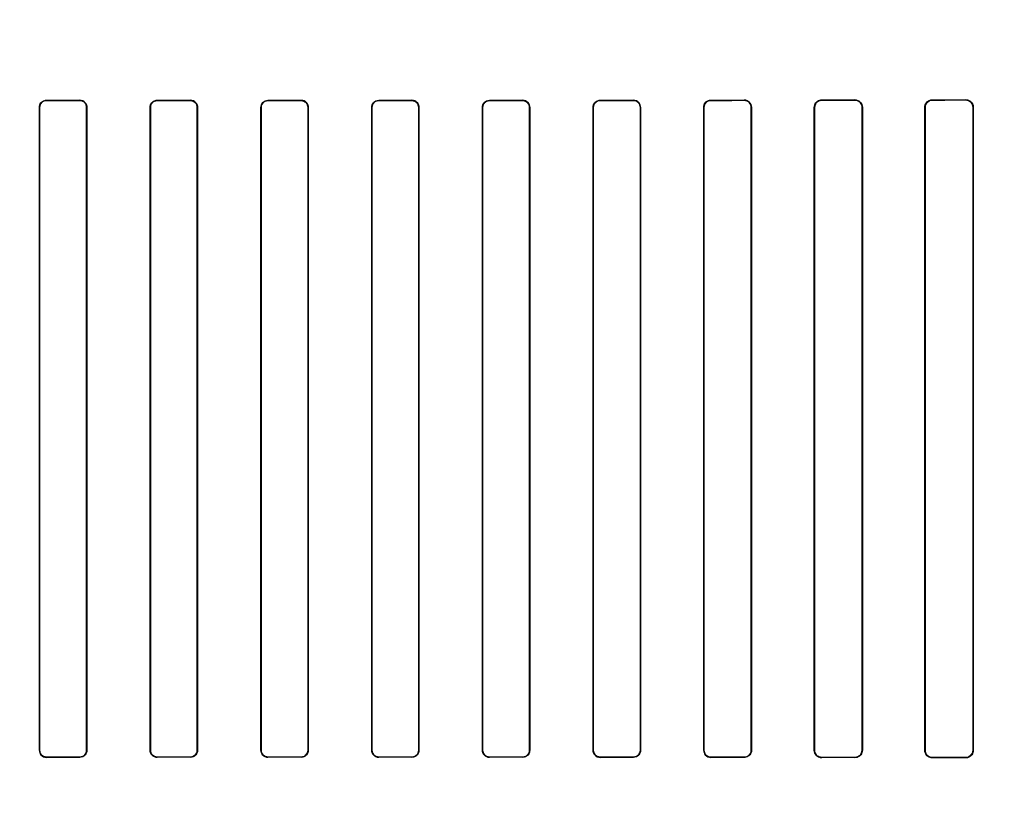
# Model space of a CAD drawing. Header units: millimetres. Extents: x 0 to 297, y 0 to 210.
# Tile 134 of 256: x 56.298 to 56.61, y 158.022 to 158.271. Entities that reach past the tile are written whole.
import ezdxf

# ---------------------------------------------------------------- set-up
doc = ezdxf.new("R2010")
doc.units = ezdxf.units.MM
doc.header["$LTSCALE"] = 16.335
doc.layers.get('0').update_dxf_attribs({"linetype": 'CONTINUOUS'})
for name, color, linetype in [('AXES_REF', 7, 'CONTINUOUS'), ('INTFCLR_1', 7, 'CONTINUOUS'), ('INTFCLR_72935', 7, 'CONTINUOUS')]:
    doc.layers.add(name, color=color, linetype=linetype)

msp = doc.modelspace()

# ---------------------------------------------------------------- linework, layer by layer
at = {"color": 7, "linetype": 'Continuous'}
for radius in [6.78708, 6.7865, 6.74304]:
    msp.add_circle((57.46373, 154.71148), radius, dxfattribs=at)
for radius, start, end in [(6.72, 278.277129, 261.722871), (6.874, 143.275392, 36.724608)]:
    msp.add_arc((57.46373, 154.71148), radius, start, end, dxfattribs=at)
at = {"layer": 'AXES_REF', "color": 9, "linetype": 'Continuous'}
for radius in [6.19116, 4.15]:
    msp.add_circle((57.46373, 154.71148), radius, dxfattribs=at)
at = {"layer": 'AXES_REF', "color": 7, "linetype": 'Continuous'}
msp.add_arc((57.46373, 154.71148), 6.874, 143.275392, 270, dxfattribs=at)
at = {"layer": 'INTFCLR_1', "color": 6, "linetype": 'Continuous'}
for p, q in [((56.30452, 158.03997), (56.30452, 158.24297)), ((56.30459, 158.03997), (56.30459, 158.24297)), ((56.31947, 158.24297), (56.31947, 158.03997)), ((56.31954, 158.24297), (56.31954, 158.03997)), ((56.33954, 158.03997), (56.33954, 158.24297)), ((56.33962, 158.03997), (56.33962, 158.24297)), ((56.35445, 158.24297), (56.35445, 158.03997)), ((56.35452, 158.24297), (56.35452, 158.03997)), ((56.37456, 158.03997), (56.37456, 158.24297)), ((56.37463, 158.03997), (56.37463, 158.24297)), ((56.38944, 158.24297), (56.38944, 158.03997)), ((56.38951, 158.24297), (56.38951, 158.03997)), ((56.40956, 158.03997), (56.40956, 158.24297)), ((56.40963, 158.03997), (56.40963, 158.24297)), ((56.42444, 158.24297), (56.42444, 158.03997)), ((56.42451, 158.24297), (56.42451, 158.03997)), ((56.44455, 158.03997), (56.44455, 158.24297)), ((56.44462, 158.03997), (56.44462, 158.24297)), ((56.45945, 158.24297), (56.45945, 158.03997)), ((56.45953, 158.24297), (56.45953, 158.03997)), ((56.47953, 158.03997), (56.47953, 158.24297)), ((56.4796, 158.03997), (56.4796, 158.24297)), ((56.49448, 158.24297), (56.49448, 158.03997)), ((56.49455, 158.24297), (56.49455, 158.03997)), ((56.51449, 158.03997), (56.51449, 158.24297)), ((56.51457, 158.03997), (56.51457, 158.24297)), ((56.52952, 158.24297), (56.52952, 158.03997)), ((56.52959, 158.24297), (56.52959, 158.03997)), ((56.54945, 158.03997), (56.54945, 158.24297)), ((56.54953, 158.03997), (56.54953, 158.24297)), ((56.56457, 158.24297), (56.56457, 158.03997)), ((56.56465, 158.24297), (56.56465, 158.03997)), ((56.58438, 158.03997), (56.58438, 158.24297)), ((56.58447, 158.03997), (56.58447, 158.24297)), ((56.59963, 158.24297), (56.59963, 158.03997)), ((56.59972, 158.24297), (56.59972, 158.03997))]:
    msp.add_line(p, q, dxfattribs=at)
at = {"layer": 'INTFCLR_1', "color": 9, "linetype": 'Continuous'}
for p, q in [((56.30459, 158.24297), (56.30452, 158.24297)), ((56.30679, 158.24524), (56.30679, 158.24516)), ((56.31729, 158.24515), (56.31729, 158.24523)), ((56.31954, 158.24297), (56.31947, 158.24297)), ((56.33962, 158.24297), (56.33954, 158.24297)), ((56.34179, 158.24521), (56.34179, 158.24514)), ((56.35229, 158.24513), (56.35229, 158.2452)), ((56.35452, 158.24297), (56.35445, 158.24297)), ((56.37463, 158.24297), (56.37456, 158.24297)), ((56.37679, 158.2452), (56.37679, 158.24512)), ((56.38729, 158.24512), (56.38729, 158.24519)), ((56.38951, 158.24297), (56.38944, 158.24297)), ((56.40963, 158.24297), (56.40956, 158.24297)), ((56.41179, 158.24519), (56.41179, 158.24512)), ((56.42229, 158.24512), (56.42229, 158.2452)), ((56.42451, 158.24297), (56.42444, 158.24297)), ((56.44462, 158.24297), (56.44455, 158.24297)), ((56.44679, 158.2452), (56.44679, 158.24513)), ((56.45729, 158.24514), (56.45729, 158.24521)), ((56.45953, 158.24297), (56.45945, 158.24297)), ((56.4796, 158.24297), (56.47953, 158.24297)), ((56.48179, 158.24523), (56.48179, 158.24515)), ((56.49229, 158.24516), (56.49229, 158.24524)), ((56.49455, 158.24297), (56.49448, 158.24297)), ((56.51457, 158.24297), (56.51449, 158.24297)), ((56.51679, 158.24526), (56.51679, 158.24518)), ((56.52729, 158.2452), (56.52729, 158.24527)), ((56.52959, 158.24297), (56.52952, 158.24297)), ((56.54953, 158.24297), (56.54945, 158.24297)), ((56.55179, 158.24531), (56.55179, 158.24523)), ((56.56229, 158.24525), (56.56229, 158.24533)), ((56.56465, 158.24297), (56.56457, 158.24297)), ((56.58447, 158.24297), (56.58438, 158.24297)), ((56.58679, 158.24537), (56.58679, 158.24529)), ((56.59729, 158.24531), (56.59729, 158.2454)), ((56.59972, 158.24297), (56.59963, 158.24297)), ((56.30452, 158.03997), (56.30459, 158.03997)), ((56.30679, 158.03778), (56.30679, 158.0377)), ((56.31729, 158.03771), (56.31729, 158.03779)), ((56.31947, 158.03997), (56.31954, 158.03997)), ((56.33954, 158.03997), (56.33962, 158.03997)), ((56.34179, 158.0378), (56.34179, 158.03773)), ((56.35229, 158.03773), (56.35229, 158.03781)), ((56.35445, 158.03997), (56.35452, 158.03997)), ((56.37456, 158.03997), (56.37463, 158.03997)), ((56.37679, 158.03781), (56.37679, 158.03774)), ((56.38729, 158.03774), (56.38729, 158.03782)), ((56.38944, 158.03997), (56.38951, 158.03997)), ((56.40956, 158.03997), (56.40963, 158.03997)), ((56.41179, 158.03782), (56.41179, 158.03774)), ((56.42229, 158.03774), (56.42229, 158.03781)), ((56.42444, 158.03997), (56.42451, 158.03997)), ((56.44455, 158.03997), (56.44462, 158.03997)), ((56.44679, 158.03781), (56.44679, 158.03773)), ((56.45729, 158.03773), (56.45729, 158.0378)), ((56.45945, 158.03997), (56.45953, 158.03997)), ((56.47953, 158.03997), (56.4796, 158.03997)), ((56.48179, 158.03779), (56.48179, 158.03771)), ((56.49229, 158.0377), (56.49229, 158.03778)), ((56.49448, 158.03997), (56.49455, 158.03997)), ((56.51449, 158.03997), (56.51457, 158.03997)), ((56.51679, 158.03775), (56.51679, 158.03768)), ((56.52729, 158.03766), (56.52729, 158.03774)), ((56.52952, 158.03997), (56.52959, 158.03997)), ((56.54945, 158.03997), (56.54953, 158.03997)), ((56.55179, 158.03771), (56.55179, 158.03763)), ((56.56229, 158.03761), (56.56229, 158.03769)), ((56.56457, 158.03997), (56.56465, 158.03997)), ((56.58438, 158.03997), (56.58447, 158.03997)), ((56.58679, 158.03765), (56.58679, 158.03756)), ((56.59729, 158.03754), (56.59729, 158.03763)), ((56.59963, 158.03997), (56.59972, 158.03997))]:
    msp.add_line(p, q, dxfattribs=at)
at = {"layer": 'INTFCLR_1', "color": 6, "linetype": 'Continuous'}
for centre, major_axis, start_param, end_param in [((56.39954, 158.24647), (0.36509, 0), -1.827661, -1.798036), ((56.39954, 158.24647), (0.38609, 0), -1.8134, -1.785477), ((56.39954, 158.24647), (0.36509, 0), -1.729645, -1.700582), ((56.39954, 158.24647), (0.38609, 0), -1.720938, -1.693486), ((56.39954, 158.24647), (0.36509, 0), -1.633151, -1.604356), ((56.39954, 158.24647), (0.38609, 0), -1.629755, -1.60253), ((56.39954, 158.24647), (0.36509, 0), -1.537236, -1.508442), ((56.39954, 158.24647), (0.38609, 0), -1.539062, -1.511838), ((56.39954, 158.24647), (0.36509, 0), -1.441011, -1.411947), ((56.39954, 158.24647), (0.38609, 0), -1.448107, -1.420655), ((56.39954, 158.24647), (0.36509, 0), -1.343557, -1.313932), ((56.39954, 158.24647), (0.38609, 0), -1.356116, -1.328192), ((56.39954, 158.24647), (0.36509, 0), -1.243846, -1.213314), ((56.39954, 158.24647), (0.38609, 0), -1.262235, -1.233556), ((56.39954, 158.24647), (0.36509, 0), -1.140627, -1.108745), ((56.39954, 158.24647), (0.38609, 0), -1.165445, -1.135656), ((56.39954, 158.24647), (0.36509, 0), -1.032246, -0.998394), ((56.39954, 158.24647), (0.38609, 0), -1.064439, -1.033062), ((56.39954, 158.03647), (0.38609, 0), 1.785477, 1.8134), ((56.39954, 158.03647), (0.36509, 0), 1.798036, 1.827661), ((56.39954, 158.03647), (0.38609, 0), 1.693486, 1.720938), ((56.39954, 158.03647), (0.36509, 0), 1.700582, 1.729645), ((56.39954, 158.03647), (0.38609, 0), 1.60253, 1.629755), ((56.39954, 158.03647), (0.36509, 0), 1.604356, 1.633151), ((56.39954, 158.03647), (0.38609, 0), 1.511838, 1.539062), ((56.39954, 158.03647), (0.36509, 0), 1.508442, 1.537236), ((56.39954, 158.03647), (0.38609, 0), 1.420655, 1.448107), ((56.39954, 158.03647), (0.36509, 0), 1.411947, 1.441011), ((56.39954, 158.03647), (0.38609, 0), 1.328192, 1.356116), ((56.39954, 158.03647), (0.36509, 0), 1.313932, 1.343557), ((56.39954, 158.03647), (0.38609, 0), 1.233556, 1.262235), ((56.39954, 158.03647), (0.36509, 0), 1.213314, 1.243846), ((56.39954, 158.03647), (0.38609, 0), 1.135656, 1.165445), ((56.39954, 158.03647), (0.36509, 0), 1.108745, 1.140627), ((56.39954, 158.03647), (0.38609, 0), 1.033062, 1.064439), ((56.39954, 158.03647), (0.36509, 0), 0.998394, 1.032246)]:
    msp.add_ellipse(centre, major_axis=major_axis, ratio=0.003491, start_param=start_param, end_param=end_param, dxfattribs=at)
for points, knots in [([(56.30452, 158.24297), (56.30452, 158.24348), (56.30492, 158.24467), (56.30614, 158.24524), (56.30679, 158.24524)], [0, 0, 0, 0, 0.442114, 1, 1, 1, 1]), ([(56.30459, 158.24297), (56.30459, 158.24347), (56.305, 158.24463), (56.30617, 158.24516), (56.30679, 158.24516)], [0, 0, 0, 0, 0.449607, 1, 1, 1, 1]), ([(56.31954, 158.24297), (56.31954, 158.24349), (56.31913, 158.24468), (56.31792, 158.24523), (56.31729, 158.24523)], [0, 0, 0, 0, 0.449916, 1, 1, 1, 1]), ([(56.31729, 158.24515), (56.31785, 158.24515), (56.31901, 158.24468), (56.31947, 158.24352), (56.31947, 158.24297)], [0, 0, 0, 0, 0.504817, 1, 1, 1, 1]), ([(56.33954, 158.24297), (56.33954, 158.24354), (56.34002, 158.24473), (56.34121, 158.24521), (56.34179, 158.24521)], [0, 0, 0, 0, 0.498498, 1, 1, 1, 1]), ([(56.33962, 158.24297), (56.33962, 158.24347), (56.34002, 158.24461), (56.34118, 158.24514), (56.34179, 158.24514)], [0, 0, 0, 0, 0.453787, 1, 1, 1, 1]), ([(56.35452, 158.24297), (56.35452, 158.24349), (56.3541, 158.24467), (56.35291, 158.2452), (56.35229, 158.2452)], [0, 0, 0, 0, 0.455466, 1, 1, 1, 1]), ([(56.35229, 158.24513), (56.35284, 158.24513), (56.35399, 158.24467), (56.35445, 158.24352), (56.35445, 158.24297)], [0, 0, 0, 0, 0.502135, 1, 1, 1, 1]), ([(56.37456, 158.24297), (56.37456, 158.24354), (56.37503, 158.24472), (56.37622, 158.2452), (56.37679, 158.2452)], [0, 0, 0, 0, 0.500479, 1, 1, 1, 1]), ([(56.37463, 158.24297), (56.37463, 158.24347), (56.37504, 158.24461), (56.37619, 158.24512), (56.37679, 158.24512)], [0, 0, 0, 0, 0.459192, 1, 1, 1, 1]), ([(56.38951, 158.24297), (56.38951, 158.24348), (56.3891, 158.24466), (56.38791, 158.24519), (56.38729, 158.24519)], [0, 0, 0, 0, 0.453711, 1, 1, 1, 1]), ([(56.38729, 158.24512), (56.38784, 158.24512), (56.38898, 158.24466), (56.38944, 158.24352), (56.38944, 158.24297)], [0, 0, 0, 0, 0.50096, 1, 1, 1, 1]), ([(56.40956, 158.24297), (56.40956, 158.24354), (56.41004, 158.24472), (56.41122, 158.24519), (56.41179, 158.24519)], [0, 0, 0, 0, 0.500819, 1, 1, 1, 1]), ([(56.40963, 158.24297), (56.40963, 158.24347), (56.41003, 158.2446), (56.41119, 158.24512), (56.41179, 158.24512)], [0, 0, 0, 0, 0.453813, 1, 1, 1, 1]), ([(56.42451, 158.24297), (56.42451, 158.24349), (56.42409, 158.24467), (56.4229, 158.2452), (56.42229, 158.2452)], [0, 0, 0, 0, 0.459315, 1, 1, 1, 1]), ([(56.42229, 158.24512), (56.42284, 158.24512), (56.42398, 158.24466), (56.42444, 158.24352), (56.42444, 158.24297)], [0, 0, 0, 0, 0.501233, 1, 1, 1, 1]), ([(56.44455, 158.24297), (56.44455, 158.24354), (56.44503, 158.24473), (56.44621, 158.2452), (56.44679, 158.2452)], [0, 0, 0, 0, 0.499537, 1, 1, 1, 1]), ([(56.44462, 158.24297), (56.44462, 158.24347), (56.44503, 158.24461), (56.44619, 158.24513), (56.44679, 158.24513)], [0, 0, 0, 0, 0.455659, 1, 1, 1, 1]), ([(56.45953, 158.24297), (56.45953, 158.24349), (56.45911, 158.24467), (56.45791, 158.24521), (56.45729, 158.24521)], [0, 0, 0, 0, 0.453611, 1, 1, 1, 1]), ([(56.45729, 158.24514), (56.45784, 158.24514), (56.459, 158.24467), (56.45945, 158.24352), (56.45945, 158.24297)], [0, 0, 0, 0, 0.502967, 1, 1, 1, 1]), ([(56.47953, 158.24297), (56.47953, 158.24354), (56.48001, 158.24474), (56.48121, 158.24523), (56.48179, 158.24523)], [0, 0, 0, 0, 0.496563, 1, 1, 1, 1]), ([(56.4796, 158.24297), (56.4796, 158.24347), (56.48001, 158.24462), (56.48117, 158.24515), (56.48179, 158.24515)], [0, 0, 0, 0, 0.450447, 1, 1, 1, 1]), ([(56.49455, 158.24297), (56.49455, 158.24349), (56.49414, 158.24468), (56.49292, 158.24524), (56.49229, 158.24524)], [0, 0, 0, 0, 0.448931, 1, 1, 1, 1]), ([(56.49229, 158.24516), (56.49285, 158.24516), (56.49402, 158.24469), (56.49448, 158.24352), (56.49448, 158.24297)], [0, 0, 0, 0, 0.506252, 1, 1, 1, 1]), ([(56.51449, 158.24297), (56.51449, 158.24348), (56.5149, 158.24469), (56.51613, 158.24526), (56.51679, 158.24526)], [0, 0, 0, 0, 0.439306, 1, 1, 1, 1]), ([(56.51457, 158.24297), (56.51457, 158.24347), (56.51497, 158.24464), (56.51616, 158.24518), (56.51679, 158.24518)], [0, 0, 0, 0, 0.445822, 1, 1, 1, 1]), ([(56.52729, 158.24527), (56.52783, 158.24528), (56.52904, 158.24484), (56.52959, 158.2436), (56.52959, 158.24297)], [0, 0, 0, 0, 0.459211, 1, 1, 1, 1]), ([(56.52729, 158.2452), (56.52787, 158.2452), (56.52906, 158.24471), (56.52952, 158.24352), (56.52952, 158.24297)], [0, 0, 0, 0, 0.511255, 1, 1, 1, 1]), ([(56.54945, 158.24297), (56.54945, 158.24348), (56.54986, 158.24471), (56.55111, 158.24531), (56.55179, 158.24531)], [0, 0, 0, 0, 0.432834, 1, 1, 1, 1]), ([(56.54953, 158.24297), (56.54953, 158.24347), (56.54992, 158.24465), (56.55113, 158.24523), (56.55179, 158.24523)], [0, 0, 0, 0, 0.434514, 1, 1, 1, 1]), ([(56.56229, 158.24533), (56.56285, 158.24533), (56.5641, 158.24487), (56.56465, 158.24361), (56.56465, 158.24297)], [0, 0, 0, 0, 0.467062, 1, 1, 1, 1]), ([(56.56229, 158.24525), (56.56275, 158.24525), (56.56393, 158.2449), (56.56457, 158.24367), (56.56457, 158.24297)], [0, 0, 0, 0, 0.396507, 1, 1, 1, 1]), ([(56.58438, 158.24297), (56.58438, 158.24349), (56.58479, 158.24475), (56.58608, 158.24537), (56.58679, 158.24537)], [0, 0, 0, 0, 0.424164, 1, 1, 1, 1]), ([(56.58447, 158.24297), (56.58447, 158.24347), (56.58487, 158.24469), (56.58611, 158.24529), (56.58679, 158.24529)], [0, 0, 0, 0, 0.426865, 1, 1, 1, 1]), ([(56.59729, 158.2454), (56.59774, 158.2454), (56.599, 158.24506), (56.59972, 158.24375), (56.59972, 158.24297)], [0, 0, 0, 0, 0.365847, 1, 1, 1, 1]), ([(56.59729, 158.24531), (56.59785, 158.24531), (56.59909, 158.24485), (56.59963, 158.2436), (56.59963, 158.24297)], [0, 0, 0, 0, 0.47417, 1, 1, 1, 1]), ([(56.30452, 158.03997), (56.30452, 158.03945), (56.30493, 158.03825), (56.30615, 158.0377), (56.30679, 158.0377)], [0, 0, 0, 0, 0.448932, 1, 1, 1, 1]), ([(56.30679, 158.03778), (56.30622, 158.03778), (56.30505, 158.03825), (56.30459, 158.03942), (56.30459, 158.03997)], [0, 0, 0, 0, 0.506253, 1, 1, 1, 1]), ([(56.31954, 158.03997), (56.31954, 158.0394), (56.31907, 158.0382), (56.31787, 158.03771), (56.31729, 158.03771)], [0, 0, 0, 0, 0.496563, 1, 1, 1, 1]), ([(56.31947, 158.03997), (56.31947, 158.03947), (56.31906, 158.03832), (56.3179, 158.03779), (56.31729, 158.03779)], [0, 0, 0, 0, 0.450447, 1, 1, 1, 1]), ([(56.33954, 158.03997), (56.33954, 158.03945), (56.33996, 158.03827), (56.34116, 158.03773), (56.34179, 158.03773)], [0, 0, 0, 0, 0.453611, 1, 1, 1, 1]), ([(56.34179, 158.0378), (56.34123, 158.0378), (56.34008, 158.03827), (56.33962, 158.03942), (56.33962, 158.03997)], [0, 0, 0, 0, 0.502968, 1, 1, 1, 1]), ([(56.35452, 158.03997), (56.35452, 158.0394), (56.35404, 158.03821), (56.35286, 158.03773), (56.35229, 158.03773)], [0, 0, 0, 0, 0.499537, 1, 1, 1, 1]), ([(56.35445, 158.03997), (56.35445, 158.03947), (56.35404, 158.03833), (56.35289, 158.03781), (56.35229, 158.03781)], [0, 0, 0, 0, 0.455659, 1, 1, 1, 1]), ([(56.37456, 158.03997), (56.37456, 158.03945), (56.37498, 158.03827), (56.37617, 158.03774), (56.37679, 158.03774)], [0, 0, 0, 0, 0.459316, 1, 1, 1, 1]), ([(56.37679, 158.03781), (56.37623, 158.03781), (56.37509, 158.03827), (56.37463, 158.03942), (56.37463, 158.03997)], [0, 0, 0, 0, 0.501232, 1, 1, 1, 1]), ([(56.38951, 158.03997), (56.38951, 158.0394), (56.38904, 158.03822), (56.38785, 158.03774), (56.38729, 158.03774)], [0, 0, 0, 0, 0.500819, 1, 1, 1, 1]), ([(56.38944, 158.03997), (56.38944, 158.03947), (56.38904, 158.03834), (56.38788, 158.03782), (56.38729, 158.03782)], [0, 0, 0, 0, 0.453813, 1, 1, 1, 1]), ([(56.40956, 158.03997), (56.40956, 158.03945), (56.40997, 158.03828), (56.41117, 158.03774), (56.41179, 158.03774)], [0, 0, 0, 0, 0.453711, 1, 1, 1, 1]), ([(56.41179, 158.03782), (56.41124, 158.03782), (56.41009, 158.03828), (56.40963, 158.03942), (56.40963, 158.03997)], [0, 0, 0, 0, 0.500961, 1, 1, 1, 1]), ([(56.42451, 158.03997), (56.42451, 158.0394), (56.42404, 158.03821), (56.42285, 158.03774), (56.42229, 158.03774)], [0, 0, 0, 0, 0.500481, 1, 1, 1, 1]), ([(56.42444, 158.03997), (56.42444, 158.03946), (56.42403, 158.03833), (56.42288, 158.03781), (56.42229, 158.03781)], [0, 0, 0, 0, 0.459192, 1, 1, 1, 1]), ([(56.44455, 158.03997), (56.44455, 158.03945), (56.44497, 158.03827), (56.44616, 158.03773), (56.44679, 158.03773)], [0, 0, 0, 0, 0.455466, 1, 1, 1, 1]), ([(56.44679, 158.03781), (56.44623, 158.03781), (56.44508, 158.03827), (56.44462, 158.03942), (56.44462, 158.03997)], [0, 0, 0, 0, 0.502137, 1, 1, 1, 1]), ([(56.45953, 158.03997), (56.45953, 158.0394), (56.45905, 158.03821), (56.45786, 158.03773), (56.45729, 158.03773)], [0, 0, 0, 0, 0.498499, 1, 1, 1, 1]), ([(56.45945, 158.03997), (56.45945, 158.03947), (56.45905, 158.03832), (56.45789, 158.0378), (56.45729, 158.0378)], [0, 0, 0, 0, 0.453787, 1, 1, 1, 1]), ([(56.47953, 158.03997), (56.47953, 158.03945), (56.47994, 158.03826), (56.48115, 158.03771), (56.48179, 158.03771)], [0, 0, 0, 0, 0.449916, 1, 1, 1, 1]), ([(56.48179, 158.03779), (56.48122, 158.03779), (56.48006, 158.03826), (56.4796, 158.03942), (56.4796, 158.03997)], [0, 0, 0, 0, 0.504817, 1, 1, 1, 1]), ([(56.49455, 158.03997), (56.49455, 158.03946), (56.49415, 158.03826), (56.49293, 158.0377), (56.49229, 158.0377)], [0, 0, 0, 0, 0.442115, 1, 1, 1, 1]), ([(56.49448, 158.03997), (56.49448, 158.03947), (56.49408, 158.03831), (56.4929, 158.03778), (56.49229, 158.03778)], [0, 0, 0, 0, 0.449607, 1, 1, 1, 1]), ([(56.51449, 158.03997), (56.51449, 158.03945), (56.51491, 158.03824), (56.51614, 158.03768), (56.51679, 158.03768)], [0, 0, 0, 0, 0.444674, 1, 1, 1, 1]), ([(56.51679, 158.03775), (56.51621, 158.03775), (56.51503, 158.03824), (56.51457, 158.03941), (56.51457, 158.03997)], [0, 0, 0, 0, 0.509134, 1, 1, 1, 1]), ([(56.52952, 158.03997), (56.52952, 158.03947), (56.52912, 158.0383), (56.52792, 158.03774), (56.52729, 158.03774)], [0, 0, 0, 0, 0.438001, 1, 1, 1, 1]), ([(56.52959, 158.03997), (56.52959, 158.03945), (56.52919, 158.03824), (56.52795, 158.03766), (56.52729, 158.03766)], [0, 0, 0, 0, 0.436747, 1, 1, 1, 1]), ([(56.55179, 158.03763), (56.55123, 158.03763), (56.55, 158.03808), (56.54945, 158.03933), (56.54945, 158.03997)], [0, 0, 0, 0, 0.463766, 1, 1, 1, 1]), ([(56.55179, 158.03771), (56.55133, 158.03771), (56.55016, 158.03805), (56.54953, 158.03927), (56.54953, 158.03997)], [0, 0, 0, 0, 0.393954, 1, 1, 1, 1]), ([(56.56457, 158.03997), (56.56457, 158.03947), (56.56417, 158.03827), (56.56295, 158.03769), (56.56229, 158.03769)], [0, 0, 0, 0, 0.431437, 1, 1, 1, 1]), ([(56.56465, 158.03997), (56.56465, 158.03945), (56.56424, 158.03821), (56.56297, 158.03761), (56.56229, 158.03761)], [0, 0, 0, 0, 0.429291, 1, 1, 1, 1]), ([(56.58679, 158.03756), (56.58621, 158.03756), (56.58493, 158.03804), (56.58438, 158.03932), (56.58438, 158.03997)], [0, 0, 0, 0, 0.47334, 1, 1, 1, 1]), ([(56.58679, 158.03765), (56.58631, 158.03765), (56.5851, 158.03801), (56.58447, 158.03926), (56.58447, 158.03997)], [0, 0, 0, 0, 0.401644, 1, 1, 1, 1]), ([(56.59963, 158.03997), (56.59963, 158.03946), (56.59924, 158.03823), (56.59797, 158.03762), (56.59729, 158.03763)], [0, 0, 0, 0, 0.422805, 1, 1, 1, 1]), ([(56.59972, 158.03997), (56.59972, 158.03945), (56.59931, 158.03818), (56.598, 158.03754), (56.59729, 158.03754)], [0, 0, 0, 0, 0.419413, 1, 1, 1, 1])]:
    msp.add_open_spline(points, degree=3, knots=knots, dxfattribs=at)
at = {"layer": 'INTFCLR_72935', "color": 6, "linetype": 'Continuous'}
for p, q in [((56.30452, 158.24297), (56.30452, 158.03997)), ((56.30459, 158.24297), (56.30459, 158.03997)), ((56.31947, 158.03997), (56.31947, 158.24297)), ((56.31954, 158.03997), (56.31954, 158.24297)), ((56.33954, 158.24297), (56.33954, 158.03997)), ((56.33962, 158.24297), (56.33962, 158.03997)), ((56.35445, 158.03997), (56.35445, 158.24297)), ((56.35452, 158.03997), (56.35452, 158.24297)), ((56.37456, 158.24297), (56.37456, 158.03997)), ((56.37463, 158.24297), (56.37463, 158.03997)), ((56.38944, 158.03997), (56.38944, 158.24297)), ((56.38951, 158.03997), (56.38951, 158.24297)), ((56.40956, 158.24297), (56.40956, 158.03997)), ((56.40963, 158.24297), (56.40963, 158.03997)), ((56.42444, 158.03997), (56.42444, 158.24297)), ((56.42451, 158.03997), (56.42451, 158.24297)), ((56.44455, 158.24297), (56.44455, 158.03997)), ((56.44462, 158.24297), (56.44462, 158.03997)), ((56.45945, 158.03997), (56.45945, 158.24297)), ((56.45953, 158.03997), (56.45953, 158.24297)), ((56.47953, 158.24297), (56.47953, 158.03997)), ((56.4796, 158.24297), (56.4796, 158.03997)), ((56.49448, 158.03997), (56.49448, 158.24297)), ((56.49455, 158.03997), (56.49455, 158.24297)), ((56.51449, 158.24297), (56.51449, 158.03997)), ((56.51457, 158.24297), (56.51457, 158.03997)), ((56.52952, 158.03997), (56.52952, 158.24297)), ((56.52959, 158.03997), (56.52959, 158.24297)), ((56.54945, 158.24297), (56.54945, 158.03997)), ((56.54953, 158.24297), (56.54953, 158.03997)), ((56.56457, 158.03997), (56.56457, 158.24297)), ((56.56465, 158.03997), (56.56465, 158.24297)), ((56.58438, 158.24297), (56.58438, 158.03997)), ((56.58447, 158.24297), (56.58447, 158.03997)), ((56.59963, 158.03997), (56.59963, 158.24297)), ((56.59972, 158.03997), (56.59972, 158.24297))]:
    msp.add_line(p, q, dxfattribs=at)
at = {"layer": 'INTFCLR_72935', "color": 9, "linetype": 'Continuous'}
for p, q in [((56.30452, 158.24297), (56.30459, 158.24297)), ((56.30679, 158.24516), (56.30679, 158.24524)), ((56.31729, 158.24523), (56.31729, 158.24515)), ((56.31947, 158.24297), (56.31954, 158.24297)), ((56.33954, 158.24297), (56.33962, 158.24297)), ((56.34179, 158.24514), (56.34179, 158.24521)), ((56.35229, 158.2452), (56.35229, 158.24513)), ((56.35445, 158.24297), (56.35452, 158.24297)), ((56.37456, 158.24297), (56.37463, 158.24297)), ((56.37679, 158.24512), (56.37679, 158.2452)), ((56.38729, 158.24519), (56.38729, 158.24512)), ((56.38944, 158.24297), (56.38951, 158.24297)), ((56.40956, 158.24297), (56.40963, 158.24297)), ((56.41179, 158.24512), (56.41179, 158.24519)), ((56.42229, 158.2452), (56.42229, 158.24512)), ((56.42444, 158.24297), (56.42451, 158.24297)), ((56.44455, 158.24297), (56.44462, 158.24297)), ((56.44679, 158.24513), (56.44679, 158.2452)), ((56.45729, 158.24521), (56.45729, 158.24514)), ((56.45945, 158.24297), (56.45953, 158.24297)), ((56.47953, 158.24297), (56.4796, 158.24297)), ((56.48179, 158.24515), (56.48179, 158.24523)), ((56.49229, 158.24524), (56.49229, 158.24516)), ((56.49448, 158.24297), (56.49455, 158.24297)), ((56.51449, 158.24297), (56.51457, 158.24297)), ((56.51679, 158.24518), (56.51679, 158.24526)), ((56.52729, 158.24527), (56.52729, 158.2452)), ((56.52952, 158.24297), (56.52959, 158.24297)), ((56.54945, 158.24297), (56.54953, 158.24297)), ((56.55179, 158.24523), (56.55179, 158.24531)), ((56.56229, 158.24533), (56.56229, 158.24525)), ((56.56457, 158.24297), (56.56465, 158.24297)), ((56.58438, 158.24297), (56.58447, 158.24297)), ((56.58679, 158.24529), (56.58679, 158.24537)), ((56.59729, 158.2454), (56.59729, 158.24531)), ((56.59963, 158.24297), (56.59972, 158.24297)), ((56.30459, 158.03997), (56.30452, 158.03997)), ((56.30679, 158.0377), (56.30679, 158.03778)), ((56.31729, 158.03779), (56.31729, 158.03771)), ((56.31954, 158.03997), (56.31947, 158.03997)), ((56.33962, 158.03997), (56.33954, 158.03997)), ((56.34179, 158.03773), (56.34179, 158.0378)), ((56.35229, 158.03781), (56.35229, 158.03773)), ((56.35452, 158.03997), (56.35445, 158.03997)), ((56.37463, 158.03997), (56.37456, 158.03997)), ((56.37679, 158.03774), (56.37679, 158.03781)), ((56.38729, 158.03782), (56.38729, 158.03774)), ((56.38951, 158.03997), (56.38944, 158.03997)), ((56.40963, 158.03997), (56.40956, 158.03997)), ((56.41179, 158.03774), (56.41179, 158.03782)), ((56.42229, 158.03781), (56.42229, 158.03774)), ((56.42451, 158.03997), (56.42444, 158.03997)), ((56.44462, 158.03997), (56.44455, 158.03997)), ((56.44679, 158.03773), (56.44679, 158.03781)), ((56.45729, 158.0378), (56.45729, 158.03773)), ((56.45953, 158.03997), (56.45945, 158.03997)), ((56.4796, 158.03997), (56.47953, 158.03997)), ((56.48179, 158.03771), (56.48179, 158.03779)), ((56.49229, 158.03778), (56.49229, 158.0377)), ((56.49455, 158.03997), (56.49448, 158.03997)), ((56.51457, 158.03997), (56.51449, 158.03997)), ((56.51679, 158.03768), (56.51679, 158.03775)), ((56.52729, 158.03774), (56.52729, 158.03766)), ((56.52959, 158.03997), (56.52952, 158.03997)), ((56.54953, 158.03997), (56.54945, 158.03997)), ((56.55179, 158.03763), (56.55179, 158.03771)), ((56.56229, 158.03769), (56.56229, 158.03761)), ((56.56465, 158.03997), (56.56457, 158.03997)), ((56.58447, 158.03997), (56.58438, 158.03997)), ((56.58679, 158.03756), (56.58679, 158.03765)), ((56.59729, 158.03763), (56.59729, 158.03754)), ((56.59972, 158.03997), (56.59963, 158.03997))]:
    msp.add_line(p, q, dxfattribs=at)
at = {"layer": 'INTFCLR_72935', "color": 6, "linetype": 'Continuous'}
for centre, major_axis, start_param, end_param in [((56.39954, 158.24647), (0.36509, 0), -1.827661, -1.798036), ((56.39954, 158.24647), (0.38609, 0), -1.8134, -1.785477), ((56.39954, 158.24647), (0.36509, 0), -1.729645, -1.700582), ((56.39954, 158.24647), (0.38609, 0), -1.720938, -1.693486), ((56.39954, 158.24647), (0.36509, 0), -1.633151, -1.604356), ((56.39954, 158.24647), (0.38609, 0), -1.629755, -1.60253), ((56.39954, 158.24647), (0.36509, 0), -1.537236, -1.508442), ((56.39954, 158.24647), (0.38609, 0), -1.539062, -1.511838), ((56.39954, 158.24647), (0.36509, 0), -1.441011, -1.411947), ((56.39954, 158.24647), (0.38609, 0), -1.448107, -1.420655), ((56.39954, 158.24647), (0.36509, 0), -1.343557, -1.313932), ((56.39954, 158.24647), (0.38609, 0), -1.356116, -1.328192), ((56.39954, 158.24647), (0.36509, 0), -1.243846, -1.213314), ((56.39954, 158.24647), (0.38609, 0), -1.262235, -1.233556), ((56.39954, 158.24647), (0.36509, 0), -1.140627, -1.108745), ((56.39954, 158.24647), (0.38609, 0), -1.165445, -1.135656), ((56.39954, 158.24647), (0.36509, 0), -1.032246, -0.998394), ((56.39954, 158.24647), (0.38609, 0), -1.064439, -1.033062), ((56.39954, 158.03647), (0.38609, 0), 1.785477, 1.8134), ((56.39954, 158.03647), (0.36509, 0), 1.798036, 1.827661), ((56.39954, 158.03647), (0.38609, 0), 1.693486, 1.720938), ((56.39954, 158.03647), (0.36509, 0), 1.700582, 1.729645), ((56.39954, 158.03647), (0.38609, 0), 1.60253, 1.629755), ((56.39954, 158.03647), (0.36509, 0), 1.604356, 1.633151), ((56.39954, 158.03647), (0.38609, 0), 1.511838, 1.539062), ((56.39954, 158.03647), (0.36509, 0), 1.508442, 1.537236), ((56.39954, 158.03647), (0.38609, 0), 1.420655, 1.448107), ((56.39954, 158.03647), (0.36509, 0), 1.411947, 1.441011), ((56.39954, 158.03647), (0.38609, 0), 1.328192, 1.356116), ((56.39954, 158.03647), (0.36509, 0), 1.313932, 1.343557), ((56.39954, 158.03647), (0.38609, 0), 1.233556, 1.262235), ((56.39954, 158.03647), (0.36509, 0), 1.213314, 1.243846), ((56.39954, 158.03647), (0.38609, 0), 1.135656, 1.165445), ((56.39954, 158.03647), (0.36509, 0), 1.108745, 1.140627), ((56.39954, 158.03647), (0.38609, 0), 1.033062, 1.064439), ((56.39954, 158.03647), (0.36509, 0), 0.998394, 1.032246)]:
    msp.add_ellipse(centre, major_axis=major_axis, ratio=0.003491, start_param=start_param, end_param=end_param, dxfattribs=at)
for points, knots in [([(56.30452, 158.24297), (56.30452, 158.24349), (56.30493, 158.24468), (56.30615, 158.24524), (56.30679, 158.24524)], [0, 0, 0, 0, 0.448931, 1, 1, 1, 1]), ([(56.30679, 158.24516), (56.30621, 158.24516), (56.30504, 158.24468), (56.30459, 158.24351), (56.30459, 158.24297)], [0, 0, 0, 0, 0.512262, 1, 1, 1, 1]), ([(56.31729, 158.24523), (56.31787, 158.24523), (56.31907, 158.24473), (56.31954, 158.24353), (56.31954, 158.24297)], [0, 0, 0, 0, 0.508852, 1, 1, 1, 1]), ([(56.31947, 158.24297), (56.31947, 158.24347), (56.31906, 158.24462), (56.3179, 158.24515), (56.31729, 158.24515)], [0, 0, 0, 0, 0.450447, 1, 1, 1, 1]), ([(56.33954, 158.24297), (56.33954, 158.24349), (56.33996, 158.24467), (56.34116, 158.24521), (56.34179, 158.24521)], [0, 0, 0, 0, 0.453611, 1, 1, 1, 1]), ([(56.34179, 158.24514), (56.34122, 158.24514), (56.34007, 158.24466), (56.33962, 158.24351), (56.33962, 158.24297)], [0, 0, 0, 0, 0.509046, 1, 1, 1, 1]), ([(56.35229, 158.2452), (56.35287, 158.2452), (56.35406, 158.24471), (56.35452, 158.24353), (56.35452, 158.24297)], [0, 0, 0, 0, 0.510275, 1, 1, 1, 1]), ([(56.35445, 158.24297), (56.35445, 158.24347), (56.35404, 158.24461), (56.35289, 158.24513), (56.35229, 158.24513)], [0, 0, 0, 0, 0.455659, 1, 1, 1, 1]), ([(56.37456, 158.24297), (56.37456, 158.24349), (56.37498, 158.24467), (56.37617, 158.2452), (56.37679, 158.2452)], [0, 0, 0, 0, 0.459315, 1, 1, 1, 1]), ([(56.37679, 158.24512), (56.37622, 158.24512), (56.37508, 158.24465), (56.37463, 158.24351), (56.37463, 158.24297)], [0, 0, 0, 0, 0.511587, 1, 1, 1, 1]), ([(56.38729, 158.24519), (56.38786, 158.24519), (56.38904, 158.24471), (56.38951, 158.24353), (56.38951, 158.24297)], [0, 0, 0, 0, 0.506297, 1, 1, 1, 1]), ([(56.38944, 158.24297), (56.38944, 158.24347), (56.38904, 158.2446), (56.38788, 158.24512), (56.38729, 158.24512)], [0, 0, 0, 0, 0.453813, 1, 1, 1, 1]), ([(56.40956, 158.24297), (56.40956, 158.24348), (56.40997, 158.24466), (56.41117, 158.24519), (56.41179, 158.24519)], [0, 0, 0, 0, 0.453711, 1, 1, 1, 1]), ([(56.41179, 158.24512), (56.41123, 158.24512), (56.41008, 158.24465), (56.40963, 158.24351), (56.40963, 158.24297)], [0, 0, 0, 0, 0.506381, 1, 1, 1, 1]), ([(56.42229, 158.2452), (56.42287, 158.2452), (56.42405, 158.24471), (56.42451, 158.24352), (56.42451, 158.24297)], [0, 0, 0, 0, 0.511746, 1, 1, 1, 1]), ([(56.42444, 158.24297), (56.42444, 158.24347), (56.42403, 158.24461), (56.42288, 158.24512), (56.42229, 158.24512)], [0, 0, 0, 0, 0.459192, 1, 1, 1, 1]), ([(56.44455, 158.24297), (56.44455, 158.24349), (56.44497, 158.24467), (56.44616, 158.2452), (56.44679, 158.2452)], [0, 0, 0, 0, 0.455466, 1, 1, 1, 1]), ([(56.44679, 158.24513), (56.44622, 158.24513), (56.44507, 158.24466), (56.44462, 158.24351), (56.44462, 158.24297)], [0, 0, 0, 0, 0.510179, 1, 1, 1, 1]), ([(56.45729, 158.24521), (56.45787, 158.24521), (56.45906, 158.24472), (56.45953, 158.24353), (56.45953, 158.24297)], [0, 0, 0, 0, 0.509349, 1, 1, 1, 1]), ([(56.45945, 158.24297), (56.45945, 158.24347), (56.45905, 158.24461), (56.45789, 158.24514), (56.45729, 158.24514)], [0, 0, 0, 0, 0.453787, 1, 1, 1, 1]), ([(56.47953, 158.24297), (56.47953, 158.24349), (56.47994, 158.24468), (56.48115, 158.24523), (56.48179, 158.24523)], [0, 0, 0, 0, 0.449916, 1, 1, 1, 1]), ([(56.48179, 158.24515), (56.48122, 158.24515), (56.48006, 158.24467), (56.4796, 158.24352), (56.4796, 158.24297)], [0, 0, 0, 0, 0.508383, 1, 1, 1, 1]), ([(56.49455, 158.24297), (56.49455, 158.24348), (56.49415, 158.24467), (56.49293, 158.24524), (56.49229, 158.24524)], [0, 0, 0, 0, 0.442114, 1, 1, 1, 1]), ([(56.49448, 158.24297), (56.49448, 158.24347), (56.49408, 158.24463), (56.4929, 158.24516), (56.49229, 158.24516)], [0, 0, 0, 0, 0.449607, 1, 1, 1, 1]), ([(56.51449, 158.24297), (56.51449, 158.24349), (56.51491, 158.24469), (56.51614, 158.24526), (56.51679, 158.24526)], [0, 0, 0, 0, 0.444674, 1, 1, 1, 1]), ([(56.51679, 158.24518), (56.51621, 158.24518), (56.51503, 158.24469), (56.51457, 158.24352), (56.51457, 158.24297)], [0, 0, 0, 0, 0.512923, 1, 1, 1, 1]), ([(56.52959, 158.24297), (56.52959, 158.24348), (56.52919, 158.24469), (56.52795, 158.24528), (56.52729, 158.24527)], [0, 0, 0, 0, 0.436745, 1, 1, 1, 1]), ([(56.52952, 158.24297), (56.52952, 158.24347), (56.52911, 158.24465), (56.52792, 158.2452), (56.52729, 158.2452)], [0, 0, 0, 0, 0.443691, 1, 1, 1, 1]), ([(56.54945, 158.24297), (56.54945, 158.24349), (56.54986, 158.24472), (56.55111, 158.24531), (56.55179, 158.24531)], [0, 0, 0, 0, 0.43647, 1, 1, 1, 1]), ([(56.55179, 158.24523), (56.55132, 158.24523), (56.55015, 158.24487), (56.54953, 158.24366), (56.54953, 158.24297)], [0, 0, 0, 0, 0.400765, 1, 1, 1, 1]), ([(56.56465, 158.24297), (56.56465, 158.24348), (56.56424, 158.24472), (56.56297, 158.24533), (56.56229, 158.24533)], [0, 0, 0, 0, 0.429291, 1, 1, 1, 1]), ([(56.56457, 158.24297), (56.56457, 158.24348), (56.56416, 158.24467), (56.56294, 158.24525), (56.56229, 158.24525)], [0, 0, 0, 0, 0.436653, 1, 1, 1, 1]), ([(56.58438, 158.24297), (56.58438, 158.24349), (56.58479, 158.24475), (56.58608, 158.24537), (56.58679, 158.24537)], [0, 0, 0, 0, 0.425926, 1, 1, 1, 1]), ([(56.58679, 158.24529), (56.5863, 158.24529), (56.58509, 158.24491), (56.58447, 158.24367), (56.58447, 158.24297)], [0, 0, 0, 0, 0.409084, 1, 1, 1, 1]), ([(56.59729, 158.2454), (56.59775, 158.2454), (56.59901, 158.24505), (56.59972, 158.24374), (56.59972, 158.24297)], [0, 0, 0, 0, 0.376214, 1, 1, 1, 1]), ([(56.59963, 158.24297), (56.59963, 158.24348), (56.59923, 158.24471), (56.59797, 158.24531), (56.59729, 158.24531)], [0, 0, 0, 0, 0.426616, 1, 1, 1, 1]), ([(56.30452, 158.03997), (56.30452, 158.03946), (56.30492, 158.03826), (56.30614, 158.0377), (56.30679, 158.0377)], [0, 0, 0, 0, 0.442115, 1, 1, 1, 1]), ([(56.30459, 158.03997), (56.30459, 158.03947), (56.305, 158.03831), (56.30617, 158.03778), (56.30679, 158.03778)], [0, 0, 0, 0, 0.449607, 1, 1, 1, 1]), ([(56.31729, 158.03779), (56.31785, 158.03779), (56.31901, 158.03826), (56.31947, 158.03942), (56.31947, 158.03997)], [0, 0, 0, 0, 0.508383, 1, 1, 1, 1]), ([(56.31954, 158.03997), (56.31954, 158.03945), (56.31913, 158.03826), (56.31792, 158.03771), (56.31729, 158.03771)], [0, 0, 0, 0, 0.449916, 1, 1, 1, 1]), ([(56.34179, 158.03773), (56.3412, 158.03773), (56.34001, 158.03822), (56.33954, 158.03941), (56.33954, 158.03997)], [0, 0, 0, 0, 0.509349, 1, 1, 1, 1]), ([(56.33962, 158.03997), (56.33962, 158.03947), (56.34002, 158.03832), (56.34118, 158.0378), (56.34179, 158.0378)], [0, 0, 0, 0, 0.453787, 1, 1, 1, 1]), ([(56.35229, 158.03781), (56.35285, 158.03781), (56.354, 158.03828), (56.35445, 158.03943), (56.35445, 158.03997)], [0, 0, 0, 0, 0.510179, 1, 1, 1, 1]), ([(56.35452, 158.03997), (56.35452, 158.03945), (56.3541, 158.03827), (56.35291, 158.03773), (56.35229, 158.03773)], [0, 0, 0, 0, 0.455466, 1, 1, 1, 1]), ([(56.37679, 158.03774), (56.3762, 158.03774), (56.37502, 158.03823), (56.37456, 158.03941), (56.37456, 158.03997)], [0, 0, 0, 0, 0.511746, 1, 1, 1, 1]), ([(56.37463, 158.03997), (56.37463, 158.03946), (56.37504, 158.03833), (56.37619, 158.03781), (56.37679, 158.03781)], [0, 0, 0, 0, 0.459192, 1, 1, 1, 1]), ([(56.38729, 158.03782), (56.38784, 158.03782), (56.38899, 158.03828), (56.38944, 158.03943), (56.38944, 158.03997)], [0, 0, 0, 0, 0.506381, 1, 1, 1, 1]), ([(56.38951, 158.03997), (56.38951, 158.03945), (56.3891, 158.03828), (56.38791, 158.03774), (56.38729, 158.03774)], [0, 0, 0, 0, 0.453711, 1, 1, 1, 1]), ([(56.41179, 158.03774), (56.41121, 158.03774), (56.41003, 158.03823), (56.40956, 158.03941), (56.40956, 158.03997)], [0, 0, 0, 0, 0.506297, 1, 1, 1, 1]), ([(56.40963, 158.03997), (56.40963, 158.03947), (56.41003, 158.03834), (56.41119, 158.03782), (56.41179, 158.03782)], [0, 0, 0, 0, 0.453813, 1, 1, 1, 1]), ([(56.42229, 158.03781), (56.42285, 158.03781), (56.424, 158.03829), (56.42444, 158.03943), (56.42444, 158.03997)], [0, 0, 0, 0, 0.511587, 1, 1, 1, 1]), ([(56.42451, 158.03997), (56.42451, 158.03945), (56.42409, 158.03827), (56.4229, 158.03774), (56.42229, 158.03774)], [0, 0, 0, 0, 0.459316, 1, 1, 1, 1]), ([(56.44679, 158.03773), (56.4462, 158.03773), (56.44501, 158.03822), (56.44455, 158.03941), (56.44455, 158.03997)], [0, 0, 0, 0, 0.510275, 1, 1, 1, 1]), ([(56.44462, 158.03997), (56.44462, 158.03947), (56.44503, 158.03833), (56.44619, 158.03781), (56.44679, 158.03781)], [0, 0, 0, 0, 0.455659, 1, 1, 1, 1]), ([(56.45729, 158.0378), (56.45785, 158.0378), (56.459, 158.03827), (56.45945, 158.03943), (56.45945, 158.03997)], [0, 0, 0, 0, 0.509046, 1, 1, 1, 1]), ([(56.45953, 158.03997), (56.45953, 158.03945), (56.45911, 158.03827), (56.45791, 158.03773), (56.45729, 158.03773)], [0, 0, 0, 0, 0.453611, 1, 1, 1, 1]), ([(56.48179, 158.03771), (56.4812, 158.03771), (56.48, 158.0382), (56.47953, 158.0394), (56.47953, 158.03997)], [0, 0, 0, 0, 0.508852, 1, 1, 1, 1]), ([(56.4796, 158.03997), (56.4796, 158.03947), (56.48001, 158.03832), (56.48117, 158.03779), (56.48179, 158.03779)], [0, 0, 0, 0, 0.450447, 1, 1, 1, 1]), ([(56.49229, 158.03778), (56.49286, 158.03778), (56.49403, 158.03826), (56.49448, 158.03942), (56.49448, 158.03997)], [0, 0, 0, 0, 0.512262, 1, 1, 1, 1]), ([(56.49455, 158.03997), (56.49455, 158.03945), (56.49414, 158.03825), (56.49292, 158.0377), (56.49229, 158.0377)], [0, 0, 0, 0, 0.448932, 1, 1, 1, 1]), ([(56.51449, 158.03997), (56.51449, 158.03946), (56.5149, 158.03825), (56.51613, 158.03768), (56.51679, 158.03768)], [0, 0, 0, 0, 0.439305, 1, 1, 1, 1]), ([(56.51457, 158.03997), (56.51457, 158.03947), (56.51497, 158.0383), (56.51616, 158.03775), (56.51679, 158.03775)], [0, 0, 0, 0, 0.445822, 1, 1, 1, 1]), ([(56.52729, 158.03774), (56.52774, 158.03774), (56.5289, 158.03808), (56.52952, 158.03929), (56.52952, 158.03997)], [0, 0, 0, 0, 0.397667, 1, 1, 1, 1]), ([(56.52959, 158.03997), (56.52959, 158.03945), (56.52918, 158.03823), (56.52794, 158.03766), (56.52729, 158.03766)], [0, 0, 0, 0, 0.443145, 1, 1, 1, 1]), ([(56.54945, 158.03997), (56.54945, 158.03945), (56.54986, 158.03822), (56.55111, 158.03763), (56.55179, 158.03763)], [0, 0, 0, 0, 0.432833, 1, 1, 1, 1]), ([(56.54953, 158.03997), (56.54953, 158.03946), (56.54993, 158.03828), (56.55114, 158.03771), (56.55179, 158.03771)], [0, 0, 0, 0, 0.438506, 1, 1, 1, 1]), ([(56.56229, 158.03769), (56.56275, 158.03769), (56.56395, 158.03805), (56.56457, 158.03928), (56.56457, 158.03997)], [0, 0, 0, 0, 0.404563, 1, 1, 1, 1]), ([(56.56465, 158.03997), (56.56465, 158.03945), (56.56423, 158.03821), (56.56297, 158.03761), (56.56229, 158.03761)], [0, 0, 0, 0, 0.434167, 1, 1, 1, 1]), ([(56.58679, 158.03756), (56.58633, 158.03756), (56.58509, 158.0379), (56.58438, 158.0392), (56.58438, 158.03997)], [0, 0, 0, 0, 0.370654, 1, 1, 1, 1]), ([(56.58447, 158.03997), (56.58447, 158.03946), (56.58487, 158.03824), (56.58611, 158.03765), (56.58679, 158.03765)], [0, 0, 0, 0, 0.429388, 1, 1, 1, 1]), ([(56.59729, 158.03763), (56.59785, 158.03762), (56.59909, 158.03809), (56.59963, 158.03934), (56.59963, 158.03997)], [0, 0, 0, 0, 0.47417, 1, 1, 1, 1]), ([(56.59972, 158.03997), (56.59972, 158.03945), (56.59931, 158.03817), (56.598, 158.03754), (56.59729, 158.03754)], [0, 0, 0, 0, 0.422387, 1, 1, 1, 1])]:
    msp.add_open_spline(points, degree=3, knots=knots, dxfattribs=at)

doc.saveas('drawing.dxf')
